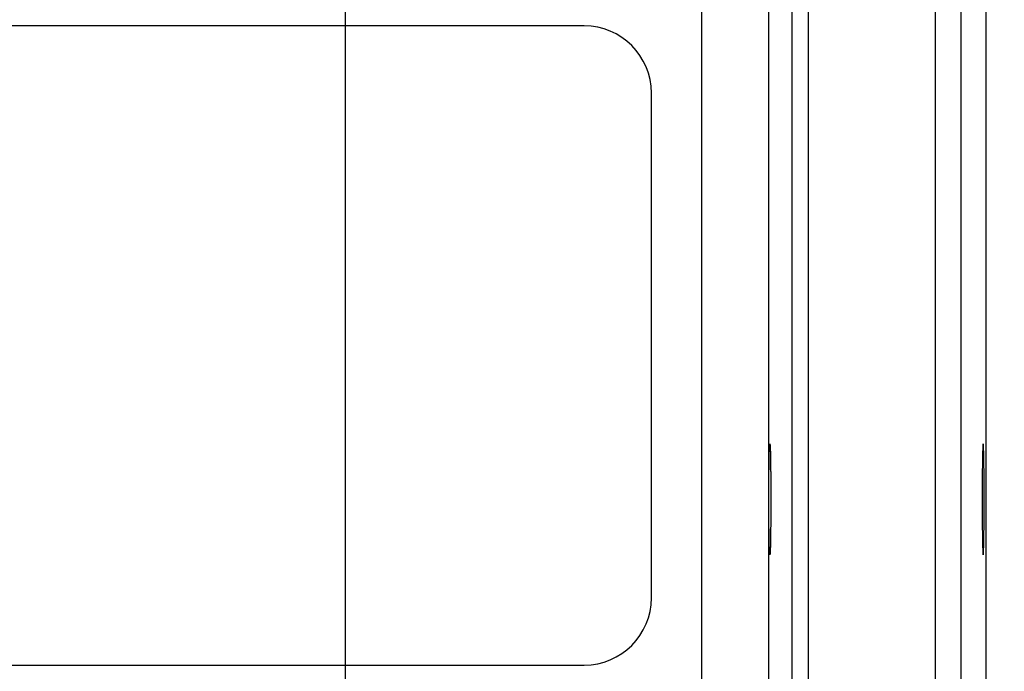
# Model space of a CAD drawing. Header units: inches. Extents: x 0 to 34, y 0 to 22.
# Tile 68 of 81: x 23.5 to 24.6, y 17.6 to 18.4. Entities that reach past the tile are written whole.
import ezdxf

# ---------------------------------------------------------------- set-up
doc = ezdxf.new("R2010")
doc.units = ezdxf.units.IN
doc.header["$LTSCALE"] = 1.87
doc.header["$MEASUREMENT"] = 0
doc.layers.get('0').update_dxf_attribs({"linetype": 'CONTINUOUS'})
doc.layers.add('DIMENSIONS', color=7, linetype='CONTINUOUS')
doc.styles.get("Standard").update_dxf_attribs({"font": 'txt', "width": 0.8})
doc.dimstyles.new('DIMSTYLE_1', dxfattribs={"dimtxt": 0.125, "dimasz": 0.18, "dimexe": 0.18, "dimexo": 0.0625, "dimgap": 0.09, "dimtad": 0, "dimtih": 1, "dimtoh": 1, "dimdec": 3, "dimzin": 4, "dimdsep": 46, "dimtxsty": 'STANDARD', "dimblk": '_FILLED', "dimblk1": '_FILLED', "dimblk2": '_FILLED', "dimcen": 0.09, "dimadec": 0, "dimazin": 0, "dimtp": 0.01, "dimtm": 0.01, "dimtfac": 1, "dimtdec": 3, "dimtofl": 0, "dimtmove": 0, "dimatfit": 3, "dimldrblk": '_FILLED', "dimfxl": 1, "dimtolj": 1, "dimtzin": 4, "dimarcsym": 0})

# ---------------------------------------------------------------- blocks, each defined once
blk = doc.blocks.new('_FILLED')
at = {"color": 0, "linetype": 'BYBLOCK'}
blk.add_solid([(0, 0), (-1, 0.1736), (-1, -0.1736)], dxfattribs=at)
blk = doc.blocks.new('*D11')
at = {"layer": 'DIMENSIONS', "color": 2, "linetype": 'CONTINUOUS'}
for p, q in [((23.8743, 17.4191), (23.8743, 19.6651)), ((24.6233, 18.8357), (24.6233, 19.6651)), ((23.8743, 19.5401), (23.5143, 19.5401)), ((24.6233, 19.5401), (25.3108, 19.5401))]:
    blk.add_line(p, q, dxfattribs=at)
at = {"layer": 'DIMENSIONS', "color": 2, "linetype": 'CONTINUOUS', "xscale": 0.18, "yscale": 0.18, "zscale": 0.18}
blk.add_blockref('_FILLED', (23.8743, 19.5401), dxfattribs=at)
at = {"layer": 'DIMENSIONS', "color": 2, "linetype": 'CONTINUOUS', "xscale": 0.18, "yscale": 0.18, "zscale": 0.18, "rotation": 180}
blk.add_blockref('_FILLED', (24.6233, 19.5401), dxfattribs=at)
at = {"layer": 'DIMENSIONS', "color": 2, "linetype": 'CONTINUOUS', "width": 0.8}
for s, p in [('[', (25.8983, 19.4776)), (']', (26.4983, 19.4776)), ('.749', (25.3733, 19.4776)), ('19.02', (25.9983, 19.4776))]:
    blk.add_text(s, height=0.125, dxfattribs=at).set_placement(p)
blk = doc.blocks.new('*D12')
at = {"layer": 'DIMENSIONS', "color": 2, "linetype": 'CONTINUOUS'}
for p, q in [((17.3743, 17.4191), (17.3743, 20.4151)), ((23.8743, 17.4191), (23.8743, 20.4151)), ((17.3743, 20.2901), (19.9587, 20.2901)), ((23.8743, 20.2901), (21.4087, 20.2901))]:
    blk.add_line(p, q, dxfattribs=at)
at = {"layer": 'DIMENSIONS', "color": 2, "linetype": 'CONTINUOUS', "xscale": 0.18, "yscale": 0.18, "zscale": 0.18, "rotation": 180}
blk.add_blockref('_FILLED', (17.3743, 20.2901), dxfattribs=at)
at = {"layer": 'DIMENSIONS', "color": 2, "linetype": 'CONTINUOUS', "xscale": 0.18, "yscale": 0.18, "zscale": 0.18}
blk.add_blockref('_FILLED', (23.8743, 20.2901), dxfattribs=at)
at = {"layer": 'DIMENSIONS', "color": 2, "linetype": 'CONTINUOUS', "width": 0.8}
for s, p in [('[', (20.6462, 20.2276)), (']', (21.2462, 20.2276)), ('6.500', (20.0212, 20.2276)), ('165.1', (20.7462, 20.2276))]:
    blk.add_text(s, height=0.125, dxfattribs=at).set_placement(p)

msp = doc.modelspace()

# ---------------------------------------------------------------- linework, layer by layer
at = {"color": 7, "linetype": 'CONTINUOUS'}
for p, q in [((24.5643, 18.6898), (24.5643, 15.4213)), ((24.5943, 18.6898), (24.5943, 15.4213)), ((24.6233, 18.6753), (24.6233, 15.4358)), ((24.2912, 15.4942), (24.2912, 18.6169)), ((24.397, 15.5444), (24.397, 18.5667)), ((24.416, 15.5444), (24.416, 18.5667)), ((24.3691, 18.5389), (24.3691, 15.5722)), ((24.1536, 18.3596), (17.067, 18.3596)), ((24.2323, 17.6903), (24.2323, 18.2808)), ((17.067, 17.6115), (24.1536, 17.6115))]:
    msp.add_line(p, q, dxfattribs=at)
for centre, start, end in [((24.1536, 18.2808), 0, 90), ((24.1536, 17.6903), 270, 360)]:
    msp.add_arc(centre, 0.0787, start, end, dxfattribs=at)
for points in [[(24.3708, 17.7406), (24.3707, 17.7406), (24.3707, 17.741), (24.3706, 17.7414), (24.3705, 17.7424), (24.3704, 17.7437), (24.3704, 17.7454), (24.3703, 17.7475), (24.3702, 17.7498), (24.3701, 17.7525), (24.3701, 17.7555), (24.37, 17.7588), (24.3699, 17.7624), (24.3699, 17.7663), (24.3698, 17.7703), (24.3698, 17.7746), (24.3698, 17.779), (24.3697, 17.7836), (24.3697, 17.7884), (24.3697, 17.7932), (24.3697, 17.7981), (24.3697, 17.8031), (24.3697, 17.808), (24.3697, 17.813), (24.3697, 17.8179), (24.3697, 17.8227), (24.3697, 17.8275), (24.3698, 17.8321), (24.3698, 17.8365), (24.3698, 17.8408), (24.3699, 17.8449), (24.3699, 17.8487), (24.37, 17.8523), (24.3701, 17.8556), (24.3701, 17.8586), (24.3702, 17.8613), (24.3703, 17.8637), (24.3704, 17.8657), (24.3704, 17.8674), (24.3705, 17.8687), (24.3706, 17.8697), (24.3707, 17.8701), (24.3707, 17.8705), (24.3708, 17.8705)], [(24.3708, 17.8705), (24.3709, 17.8705), (24.3709, 17.8701), (24.371, 17.8697), (24.3711, 17.8687), (24.3711, 17.8674), (24.3712, 17.8657), (24.3713, 17.8637), (24.3714, 17.8613), (24.3714, 17.8586), (24.3715, 17.8556), (24.3716, 17.8523), (24.3716, 17.8487), (24.3717, 17.8449), (24.3717, 17.8408), (24.3718, 17.8365), (24.3718, 17.8321), (24.3719, 17.8275), (24.3719, 17.8227), (24.3719, 17.8179), (24.3719, 17.813), (24.3719, 17.808), (24.3719, 17.8031), (24.3719, 17.7981), (24.3719, 17.7932), (24.3719, 17.7884), (24.3719, 17.7836), (24.3718, 17.779), (24.3718, 17.7746), (24.3717, 17.7703), (24.3717, 17.7663), (24.3716, 17.7624), (24.3716, 17.7588), (24.3715, 17.7555), (24.3714, 17.7525), (24.3714, 17.7498), (24.3713, 17.7475), (24.3712, 17.7454), (24.3711, 17.7437), (24.3711, 17.7424), (24.371, 17.7414), (24.3709, 17.741), (24.3709, 17.7406), (24.3708, 17.7406)], [(24.6203, 17.8705), (24.6202, 17.8705), (24.6202, 17.8701), (24.6201, 17.8697), (24.62, 17.8687), (24.6199, 17.8674), (24.6199, 17.8657), (24.6198, 17.8637), (24.6197, 17.8613), (24.6196, 17.8586), (24.6196, 17.8556), (24.6195, 17.8523), (24.6195, 17.8487), (24.6194, 17.8449), (24.6193, 17.8408), (24.6193, 17.8365), (24.6193, 17.8321), (24.6192, 17.8275), (24.6192, 17.8227), (24.6192, 17.8179), (24.6192, 17.813), (24.6192, 17.808), (24.6192, 17.8031), (24.6192, 17.7981), (24.6192, 17.7932), (24.6192, 17.7884), (24.6192, 17.7836), (24.6193, 17.779), (24.6193, 17.7746), (24.6193, 17.7703), (24.6194, 17.7663), (24.6195, 17.7624), (24.6195, 17.7588), (24.6196, 17.7555), (24.6196, 17.7525), (24.6197, 17.7498), (24.6198, 17.7475), (24.6199, 17.7454), (24.6199, 17.7437), (24.62, 17.7424), (24.6201, 17.7414), (24.6202, 17.741), (24.6202, 17.7406), (24.6203, 17.7406)], [(24.6203, 17.7406), (24.6204, 17.7406), (24.6204, 17.741), (24.6205, 17.7414), (24.6206, 17.7424), (24.6207, 17.7437), (24.6207, 17.7454), (24.6208, 17.7475), (24.6209, 17.7498), (24.621, 17.7525), (24.621, 17.7555), (24.6211, 17.7588), (24.6212, 17.7624), (24.6212, 17.7663), (24.6213, 17.7703), (24.6213, 17.7746), (24.6213, 17.779), (24.6214, 17.7836), (24.6214, 17.7884), (24.6214, 17.7932), (24.6214, 17.7981), (24.6214, 17.8031), (24.6214, 17.808), (24.6214, 17.813), (24.6214, 17.8179), (24.6214, 17.8227), (24.6214, 17.8275), (24.6213, 17.8321), (24.6213, 17.8365), (24.6213, 17.8408), (24.6212, 17.8449), (24.6212, 17.8487), (24.6211, 17.8523), (24.621, 17.8556), (24.621, 17.8586), (24.6209, 17.8613), (24.6208, 17.8637), (24.6207, 17.8657), (24.6207, 17.8674), (24.6206, 17.8687), (24.6205, 17.8697), (24.6204, 17.8701), (24.6204, 17.8705), (24.6203, 17.8705)]]:
    msp.add_open_spline(points, degree=3, knots=[0, 0, 0, 0, 0.00161, 0.006055, 0.013369, 0.023531, 0.0365, 0.052161, 0.070457, 0.091291, 0.114483, 0.13996, 0.16757, 0.197076, 0.228394, 0.261323, 0.295589, 0.331106, 0.367625, 0.404853, 0.442698, 0.480884, 0.519116, 0.557302, 0.595147, 0.632375, 0.668894, 0.704411, 0.738677, 0.771606, 0.802924, 0.83243, 0.86004, 0.885517, 0.908709, 0.929543, 0.947839, 0.9635, 0.976469, 0.986631, 0.993945, 0.99839, 1, 1, 1, 1], dxfattribs=at)

# ---------------------------------------------------------------- dimensions: what is measured, and where the dimension line sits
at = {"layer": 'DIMENSIONS', "color": 2, "linetype": 'CONTINUOUS'}
for base, p1, p2, picture, middle in [((17.3743, 20.2901), (23.8743, 17.4191), (17.3743, 17.4191), '*D12', (20.6837, 20.2901)), ((23.8743, 19.5401), (24.6233, 18.8357), (23.8743, 17.4191), '*D11', (25.9858, 19.5401))]:
    dim = msp.add_linear_dim(base=base, p1=p1, p2=p2, angle=180, dimstyle='DIMSTYLE_1', dxfattribs=at)
    dim.commit()
    dim.dimension.update_dxf_attribs({"geometry": picture, "text_midpoint": middle, "dimtype": 160})

doc.saveas('drawing.dxf')
